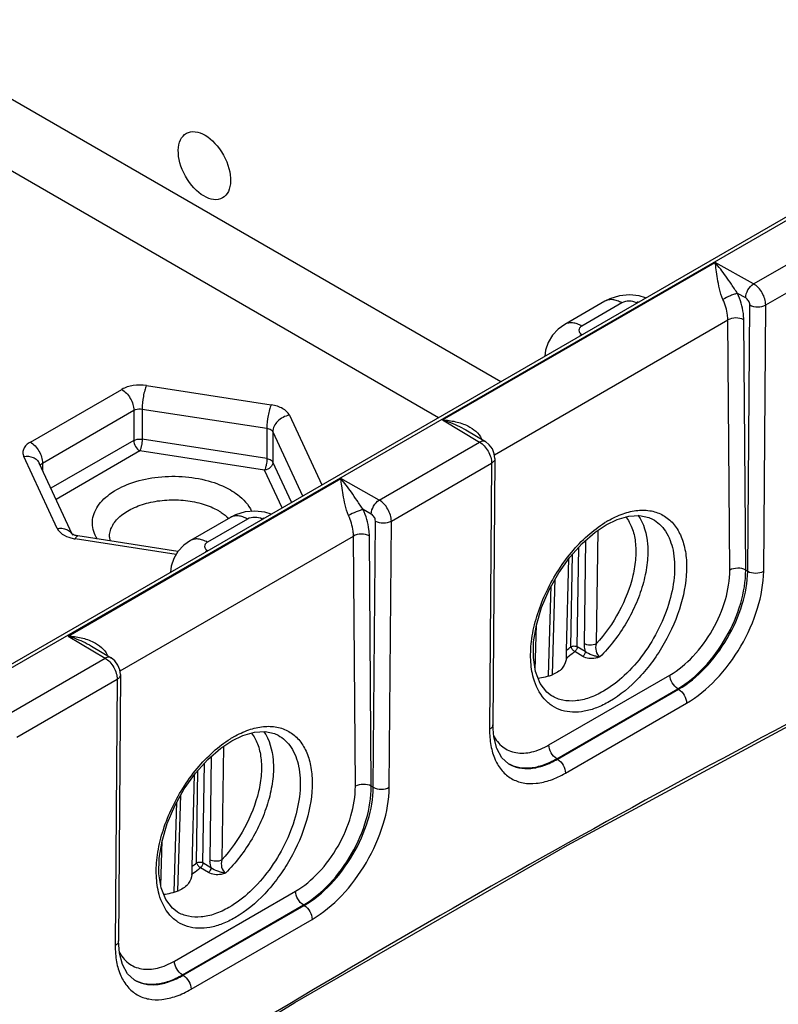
# Model space of a CAD drawing. Header units: inches. Extents: x 0 to 34, y 0 to 22.
# Tile 24 of 68: x 8.6 to 9.9, y 15.1 to 16.8. Entities that reach past the tile are written whole.
import ezdxf

# ---------------------------------------------------------------- set-up
doc = ezdxf.new("R2010")
doc.units = ezdxf.units.IN
doc.header["$LTSCALE"] = 1.87
doc.header["$MEASUREMENT"] = 0
doc.layers.get('0').update_dxf_attribs({"linetype": 'CONTINUOUS'})

msp = doc.modelspace()

# ---------------------------------------------------------------- linework, layer by layer
at = {"color": 7, "linetype": 'CONTINUOUS'}
for p, q in [((7.9219, 15.3471), (10.5172, 16.8455)), ((7.9315, 15.3461), (10.5267, 16.8446)), ((8.3761, 16.8108), (9.4166, 16.21)), ((8.321, 16.7164), (9.3072, 16.1469)), ((9.8604, 16.3814), (10.0367, 16.4832)), ((9.8817, 16.3445), (10.0578, 16.4462)), ((9.3139, 16.1425), (9.7928, 16.4191)), ((9.8604, 16.3814), (9.7928, 16.4191)), ((9.8465, 16.3568), (9.8323, 16.3647)), ((9.5991, 16.3509), (9.5287, 16.3102)), ((9.6291, 16.3479), (9.5587, 16.3073)), ((9.655, 16.3477), (9.6546, 16.3479)), ((9.8501, 15.8768), (9.8537, 16.3445)), ((9.8781, 15.8768), (9.8817, 16.3445)), ((9.4051, 16.0814), (9.8151, 16.3181)), ((9.8185, 15.8785), (9.8151, 16.3181)), ((9.8465, 15.8788), (9.8432, 16.3184)), ((8.59, 16.1035), (8.7505, 16.1961)), ((8.7939, 16.2028), (9.0131, 16.1689)), ((8.6113, 16.0667), (8.7717, 16.1594)), ((8.7717, 16.1594), (8.7717, 16.1063)), ((8.7862, 16.1616), (8.7862, 16.1085)), ((8.7862, 16.1616), (9.0054, 16.1277)), ((9.0449, 16.1506), (9.1017, 16.0282)), ((9.3139, 16.1425), (9.3791, 16.1035)), ((9.0054, 16.1277), (9.0054, 16.0746)), ((9.016, 16.1216), (9.016, 16.0685)), ((9.016, 16.1216), (9.0682, 16.0089)), ((9.3549, 16.125), (9.3894, 16.1044)), ((8.7717, 16.1063), (8.6261, 16.0223)), ((9.0054, 16.0746), (8.7862, 16.1085)), ((9.2028, 16.0017), (9.3791, 16.1035)), ((8.7823, 16.0879), (8.6351, 16.0029)), ((9.0015, 16.054), (8.7823, 16.0879)), ((8.6371, 15.9518), (8.5784, 16.0784)), ((9.0488, 15.9977), (9.016, 16.0685)), ((9.406, 16.0747), (9.4025, 15.607)), ((8.6635, 15.9419), (8.6056, 16.0665)), ((8.6113, 16.0667), (8.6113, 16.0543)), ((9.0321, 15.988), (9.0015, 16.054)), ((9.2241, 15.9648), (9.4002, 16.0665)), ((9.4002, 16.0665), (9.3967, 15.5988)), ((8.6562, 15.7628), (9.1352, 16.0394)), ((9.2028, 16.0017), (9.1352, 16.0394)), ((9.1889, 15.9771), (9.1746, 15.985)), ((8.9415, 15.9712), (8.8711, 15.9306)), ((8.9715, 15.9682), (8.9011, 15.9276)), ((8.9974, 15.968), (8.9969, 15.9682)), ((9.1924, 15.4971), (9.1961, 15.9648)), ((9.2205, 15.4971), (9.2241, 15.9648)), ((9.6826, 15.9683), (9.6828, 15.9682)), ((9.5868, 15.9485), (9.5838, 15.7492)), ((8.6634, 15.9419), (8.663, 15.9421)), ((8.8461, 15.9061), (8.6689, 15.9335)), ((8.8493, 15.9114), (8.6735, 15.9386)), ((8.7475, 15.7017), (9.1575, 15.9385)), ((9.1609, 15.4988), (9.1575, 15.9385)), ((9.1889, 15.4991), (9.1856, 15.9387)), ((9.5653, 15.9308), (9.5626, 15.7494)), ((9.5507, 15.7439), (9.5533, 15.919)), ((9.5317, 15.7376), (9.5361, 15.8993)), ((9.5396, 15.7441), (9.542, 15.9064)), ((9.8501, 15.8768), (9.8465, 15.8788)), ((9.5069, 15.6951), (9.512, 15.8632)), ((9.5004, 15.6933), (9.5051, 15.8509)), ((9.4768, 15.7031), (9.4793, 15.7832)), ((8.6562, 15.7628), (8.7215, 15.7238)), ((8.6973, 15.7453), (8.7317, 15.7247)), ((9.5648, 15.7355), (9.5507, 15.7439)), ((8.5451, 15.622), (8.7215, 15.7238)), ((9.5315, 15.7236), (9.5317, 15.7269)), ((9.5317, 15.7269), (9.5317, 15.7376)), ((9.5605, 15.727), (9.5464, 15.7354)), ((8.7484, 15.695), (8.7449, 15.2273)), ((9.5007, 15.5715), (9.7134, 15.6943)), ((8.5665, 15.5851), (8.7426, 15.6868)), ((8.7426, 15.6868), (8.7391, 15.2191)), ((9.5058, 15.6577), (9.5056, 15.6578)), ((9.5146, 15.5473), (9.7273, 15.6701)), ((9.516, 15.5465), (9.7287, 15.6693)), ((9.7287, 15.6693), (9.7273, 15.6701)), ((9.5299, 15.522), (9.7426, 15.6448)), ((9.025, 15.5886), (9.0251, 15.5885)), ((8.9292, 15.5688), (8.9262, 15.3695)), ((8.9077, 15.5511), (8.905, 15.3697)), ((8.8931, 15.3643), (8.8957, 15.5393)), ((9.43, 15.5387), (9.43, 15.5386)), ((9.516, 15.5465), (9.5146, 15.5473)), ((8.8741, 15.3579), (8.8784, 15.5196)), ((8.882, 15.3644), (8.8844, 15.5267)), ((9.1924, 15.4971), (9.1889, 15.4991)), ((8.8493, 15.3154), (8.8544, 15.4835)), ((8.8427, 15.3137), (8.8475, 15.4712)), ((8.8192, 15.3234), (8.8216, 15.4035)), ((8.9072, 15.3558), (8.8931, 15.3643)), ((8.8739, 15.3439), (8.8741, 15.3472)), ((8.8741, 15.3472), (8.8741, 15.3579)), ((8.9029, 15.3473), (8.8888, 15.3557)), ((8.8431, 15.1918), (9.0558, 15.3146)), ((8.857, 15.1676), (9.0697, 15.2904)), ((9.0711, 15.2896), (9.0697, 15.2904)), ((8.8482, 15.278), (8.848, 15.2781)), ((8.8584, 15.1668), (9.0711, 15.2896)), ((8.8723, 15.1423), (9.085, 15.2651)), ((8.7723, 15.159), (8.7724, 15.159)), ((8.8584, 15.1668), (8.857, 15.1676))]:
    msp.add_line(p, q, dxfattribs=at)
for points in [[(9.6707, 16.3568), (9.6596, 16.3602), (9.6422, 16.362), (9.6247, 16.3604), (9.6081, 16.3554), (9.5991, 16.3509)], [(9.5287, 16.3102), (9.5171, 16.302), (9.5069, 16.2911), (9.4995, 16.2786), (9.495, 16.2651), (9.4937, 16.2545)], [(9.406, 16.0747), (9.4049, 16.0831), (9.4015, 16.0915), (9.3962, 16.0988), (9.3893, 16.1044)], [(9.0131, 15.9771), (9.002, 15.9805), (8.9845, 15.9823), (8.9671, 15.9807), (8.9505, 15.9757), (8.9415, 15.9712)], [(9.6015, 15.9583), (9.6206, 15.9677), (9.6412, 15.9736), (9.66, 15.9747), (9.6764, 15.9712), (9.6827, 15.9682)], [(9.4853, 15.6797), (9.4773, 15.7003), (9.4735, 15.725), (9.474, 15.7524), (9.4789, 15.7821), (9.4881, 15.813), (9.5013, 15.8441), (9.518, 15.8739), (9.5376, 15.9015), (9.5593, 15.9256), (9.5823, 15.9455), (9.6015, 15.9583)], [(8.8711, 15.9306), (8.8594, 15.9223), (8.8493, 15.9114), (8.8419, 15.8989), (8.8374, 15.8854), (8.836, 15.8748)], [(8.7484, 15.695), (8.7473, 15.7034), (8.7439, 15.7118), (8.7386, 15.7192), (8.7317, 15.7247)], [(9.5056, 15.6578), (9.4971, 15.6643), (9.4853, 15.6797)], [(8.576, 14.824), (9.0546, 15.1188), (9.5333, 15.3952), (10.0115, 15.6528)], [(9.43, 15.5386), (9.4183, 15.5491), (9.4093, 15.5653), (9.404, 15.5855), (9.4025, 15.607)], [(8.9438, 15.5786), (8.963, 15.588), (8.9836, 15.5939), (9.0024, 15.5951), (9.0188, 15.5915), (9.0251, 15.5885)], [(8.8277, 15.3), (8.8197, 15.3206), (8.8159, 15.3453), (8.8164, 15.3727), (8.8213, 15.4024), (8.8305, 15.4334), (8.8437, 15.4644), (8.8604, 15.4942), (8.88, 15.5218), (8.9017, 15.5459), (8.9247, 15.5658), (8.9438, 15.5786)], [(8.848, 15.2781), (8.8395, 15.2846), (8.8277, 15.3)], [(8.7724, 15.159), (8.7607, 15.1694), (8.7517, 15.1856), (8.7464, 15.2058), (8.7449, 15.2273)]]:
    msp.add_lwpolyline(points, dxfattribs=at)
for centre, radius, start, end in [((9.6811, 16.302), 0.0531, 115.9921, 120.0373), ((9.5886, 16.2409), 0.0597, 120.0413, 123.7821), ((9.415, 16.0511), 0.0666, 119.3292, 119.9128), ((9.0235, 15.9223), 0.0531, 115.9921, 120.0373), ((9.6978, 15.804), 0.1863, 120.0108, 121.9389), ((8.6794, 16.0014), 0.0688, 254.7117, 261.2647), ((8.931, 15.8612), 0.0597, 120.0413, 123.7821), ((9.402, 15.9031), 0.2103, 308.0875, 310.8743), ((8.7574, 15.6714), 0.0666, 119.3292, 119.9128), ((9.0401, 15.4243), 0.1863, 120.0108, 121.9389), ((8.7443, 15.5234), 0.2103, 308.0875, 310.8743)]:
    msp.add_arc(centre, radius, start, end, dxfattribs=at)
msp.add_ellipse((8.8958, 16.5891), major_axis=(-0.0316, 0.0568), ratio=0.587321, dxfattribs=at)
for centre in [(9.5319, 15.8491), (8.8743, 15.4694)]:
    msp.add_ellipse(centre, major_axis=(0.0909, 0.1521), ratio=0.567171, start_param=-2.745157, end_param=-2.515219, dxfattribs=at)
for points, knots in [([(9.8323, 16.3647), (9.8285, 16.3699), (9.8218, 16.3802), (9.8093, 16.3987), (9.7996, 16.4115), (9.7928, 16.4191)], [0, 0, 0, 0, 0.286761, 0.546846, 1, 1, 1, 1]), ([(9.8066, 16.3541), (9.8039, 16.3601), (9.8003, 16.3724), (9.797, 16.3899), (9.7948, 16.4053), (9.7935, 16.4148), (9.7928, 16.4191)], [0, 0, 0, 0, 0.297936, 0.569872, 0.804346, 1, 1, 1, 1]), ([(9.8465, 16.3568), (9.8465, 16.3616), (9.8497, 16.3712), (9.8562, 16.3789), (9.8604, 16.3814)], [0, 0, 0, 0, 0.501136, 1, 1, 1, 1]), ([(9.8817, 16.3445), (9.8817, 16.348), (9.8804, 16.3554), (9.8759, 16.3657), (9.8692, 16.3749), (9.8634, 16.3797), (9.8604, 16.3814)], [0, 0, 0, 0, 0.236511, 0.499076, 0.762144, 1, 1, 1, 1]), ([(9.8323, 16.3647), (9.8304, 16.3643), (9.8262, 16.3631), (9.8175, 16.3598), (9.8108, 16.3566), (9.8066, 16.3541)], [0, 0, 0, 0, 0.207797, 0.469301, 1, 1, 1, 1]), ([(9.8432, 16.3184), (9.8431, 16.3221), (9.842, 16.338), (9.8372, 16.3535), (9.8323, 16.3647)], [0, 0, 0, 0, 0.231869, 1, 1, 1, 1]), ([(9.6291, 16.3479), (9.6265, 16.3495), (9.6212, 16.3519), (9.6132, 16.3539), (9.6056, 16.3537), (9.6011, 16.3521), (9.5991, 16.3509)], [0, 0, 0, 0, 0.289692, 0.549075, 0.78222, 1, 1, 1, 1]), ([(9.6546, 16.3479), (9.6508, 16.3501), (9.6418, 16.3518), (9.6329, 16.3501), (9.6291, 16.3479)], [0, 0, 0, 0, 0.5, 1, 1, 1, 1]), ([(9.8151, 16.3181), (9.8151, 16.321), (9.8142, 16.3334), (9.8105, 16.3454), (9.8066, 16.3541)], [0, 0, 0, 0, 0.231908, 1, 1, 1, 1]), ([(9.8537, 16.3445), (9.8537, 16.347), (9.852, 16.3518), (9.8486, 16.3556), (9.8465, 16.3568)], [0, 0, 0, 0, 0.498296, 1, 1, 1, 1]), ([(9.8537, 16.3445), (9.8579, 16.3421), (9.8677, 16.3402), (9.8776, 16.3421), (9.8817, 16.3445)], [0, 0, 0, 0, 0.501689, 1, 1, 1, 1]), ([(9.5587, 16.3073), (9.5561, 16.3088), (9.5508, 16.3113), (9.5428, 16.3132), (9.5352, 16.313), (9.5307, 16.3114), (9.5287, 16.3103)], [0, 0, 0, 0, 0.289713, 0.54909, 0.782219, 1, 1, 1, 1]), ([(9.8432, 16.3184), (9.8389, 16.3207), (9.8291, 16.3225), (9.8193, 16.3205), (9.8151, 16.3181)], [0, 0, 0, 0, 0.500564, 1, 1, 1, 1]), ([(9.5587, 16.3073), (9.5572, 16.3064), (9.5546, 16.3045), (9.5529, 16.2999), (9.5546, 16.2954), (9.5572, 16.2934), (9.5587, 16.2926)], [0, 0, 0, 0, 0.275372, 0.500001, 0.72463, 1, 1, 1, 1]), ([(8.7939, 16.2028), (8.7863, 16.204), (8.7712, 16.204), (8.7566, 16.1997), (8.7505, 16.1961)], [0, 0, 0, 0, 0.522774, 1, 1, 1, 1]), ([(8.7505, 16.1961), (8.7535, 16.1944), (8.7592, 16.1896), (8.7658, 16.1805), (8.7704, 16.1702), (8.7717, 16.1629), (8.7717, 16.1594)], [0, 0, 0, 0, 0.237241, 0.500005, 0.762767, 1, 1, 1, 1]), ([(8.7939, 16.2028), (8.7927, 16.2002), (8.7906, 16.1939), (8.7875, 16.1802), (8.7862, 16.1691), (8.7862, 16.1616)], [0, 0, 0, 0, 0.208438, 0.47008, 1, 1, 1, 1]), ([(8.7717, 16.1594), (8.7727, 16.1599), (8.7772, 16.1619), (8.7824, 16.1622), (8.7862, 16.1616)], [0, 0, 0, 0, 0.22929, 1, 1, 1, 1]), ([(9.0131, 16.1689), (9.0119, 16.1663), (9.0098, 16.16), (9.0067, 16.1463), (9.0054, 16.1352), (9.0054, 16.1277)], [0, 0, 0, 0, 0.208438, 0.47008, 1, 1, 1, 1]), ([(9.0449, 16.1506), (9.0426, 16.1555), (9.0353, 16.1618), (9.0238, 16.1667), (9.0168, 16.1684), (9.0131, 16.1689)], [0, 0, 0, 0, 0.435478, 0.70497, 1, 1, 1, 1]), ([(9.0449, 16.1506), (9.0411, 16.15), (9.0336, 16.1475), (9.0242, 16.1408), (9.0177, 16.1319), (9.016, 16.1249), (9.016, 16.1216)], [0, 0, 0, 0, 0.264228, 0.526799, 0.774111, 1, 1, 1, 1]), ([(9.3139, 16.1425), (9.3216, 16.1421), (9.3369, 16.1401), (9.3517, 16.1352), (9.3585, 16.1318)], [0, 0, 0, 0, 0.500923, 1, 1, 1, 1]), ([(9.3139, 16.1425), (9.3174, 16.1415), (9.3315, 16.1368), (9.3453, 16.1307), (9.3549, 16.1249)], [0, 0, 0, 0, 0.245803, 1, 1, 1, 1]), ([(9.0054, 16.1277), (9.0066, 16.1275), (9.0106, 16.1266), (9.0147, 16.1242), (9.016, 16.1216)], [0, 0, 0, 0, 0.298226, 1, 1, 1, 1]), ([(9.3585, 16.1318), (9.3635, 16.1293), (9.3731, 16.1234), (9.3802, 16.1143), (9.3824, 16.1092)], [0, 0, 0, 0, 0.502058, 1, 1, 1, 1]), ([(8.59, 16.1035), (8.5875, 16.102), (8.5829, 16.0987), (8.5781, 16.0923), (8.5763, 16.0851), (8.5774, 16.0805), (8.5784, 16.0784)], [0, 0, 0, 0, 0.293858, 0.547074, 0.773534, 1, 1, 1, 1]), ([(8.59, 16.1035), (8.5931, 16.1017), (8.5988, 16.0969), (8.6054, 16.0879), (8.6099, 16.0775), (8.6113, 16.0702), (8.6113, 16.0667)], [0, 0, 0, 0, 0.237241, 0.500005, 0.762767, 1, 1, 1, 1]), ([(8.7717, 16.1063), (8.7727, 16.1069), (8.7772, 16.1088), (8.7824, 16.1091), (8.7862, 16.1085)], [0, 0, 0, 0, 0.229267, 1, 1, 1, 1]), ([(8.7717, 16.1063), (8.7717, 16.1027), (8.7742, 16.0955), (8.7792, 16.0897), (8.7823, 16.0879)], [0, 0, 0, 0, 0.499994, 1, 1, 1, 1]), ([(8.7862, 16.1085), (8.7862, 16.1048), (8.7855, 16.0993), (8.784, 16.0924), (8.7829, 16.0893), (8.7823, 16.0879)], [0, 0, 0, 0, 0.529919, 0.791561, 1, 1, 1, 1]), ([(9.3893, 16.1044), (9.388, 16.1052), (9.3842, 16.1058), (9.3808, 16.1045), (9.3791, 16.1035)], [0, 0, 0, 0, 0.450421, 1, 1, 1, 1]), ([(9.3791, 16.1035), (9.3821, 16.1018), (9.3878, 16.0969), (9.3944, 16.0877), (9.3989, 16.0774), (9.4002, 16.07), (9.4002, 16.0665)], [0, 0, 0, 0, 0.237152, 0.500193, 0.763129, 1, 1, 1, 1]), ([(8.5784, 16.0784), (8.5839, 16.0792), (8.5926, 16.0786), (8.6016, 16.0728), (8.6046, 16.0687), (8.6056, 16.0665)], [0, 0, 0, 0, 0.529523, 0.77055, 1, 1, 1, 1]), ([(9.0054, 16.0746), (9.0054, 16.0709), (9.0047, 16.0653), (9.0031, 16.0585), (9.0021, 16.0554), (9.0015, 16.054)], [0, 0, 0, 0, 0.529915, 0.791555, 1, 1, 1, 1]), ([(9.016, 16.0685), (9.016, 16.0651), (9.0122, 16.0579), (9.0052, 16.0546), (9.0015, 16.054)], [0, 0, 0, 0, 0.471474, 1, 1, 1, 1]), ([(9.0054, 16.0746), (9.0066, 16.0744), (9.0106, 16.0735), (9.0147, 16.0712), (9.016, 16.0685)], [0, 0, 0, 0, 0.298203, 1, 1, 1, 1]), ([(9.406, 16.0747), (9.406, 16.0731), (9.4047, 16.0696), (9.4018, 16.0675), (9.4002, 16.0665)], [0, 0, 0, 0, 0.450568, 1, 1, 1, 1]), ([(8.6072, 16.0626), (8.6074, 16.063), (8.6083, 16.0647), (8.6099, 16.066), (8.6113, 16.0667)], [0, 0, 0, 0, 0.223304, 1, 1, 1, 1]), ([(8.7075, 15.9333), (8.7049, 15.9375), (8.7007, 15.9462), (8.6983, 15.9605), (8.7001, 15.9747), (8.7062, 15.9885), (8.7161, 16.0012), (8.7347, 16.0173), (8.7659, 16.0328), (8.8094, 16.0429), (8.8562, 16.0445), (8.9014, 16.0373), (8.9293, 16.0264), (8.9415, 16.0194)], [0, 0, 0, 0, 0.047242, 0.091958, 0.136518, 0.18333, 0.234259, 0.290361, 0.418297, 0.563414, 0.716201, 0.865233, 1, 1, 1, 1]), ([(9.1746, 15.985), (9.1709, 15.9902), (9.1642, 16.0005), (9.1516, 16.019), (9.142, 16.0318), (9.1352, 16.0394)], [0, 0, 0, 0, 0.286761, 0.546846, 1, 1, 1, 1]), ([(9.149, 15.9744), (9.1463, 15.9805), (9.1427, 15.9927), (9.1394, 16.0102), (9.1372, 16.0256), (9.1359, 16.0351), (9.1352, 16.0394)], [0, 0, 0, 0, 0.297936, 0.569872, 0.804346, 1, 1, 1, 1]), ([(8.9415, 16.0194), (8.9458, 16.0169), (8.9606, 16.0072), (8.9734, 15.9935), (8.9786, 15.9818)], [0, 0, 0, 0, 0.280453, 1, 1, 1, 1]), ([(8.729, 15.9365), (8.7289, 15.9397), (8.7296, 15.9463), (8.7346, 15.9594), (8.7475, 15.9747), (8.77, 15.9885), (8.7981, 15.9981), (8.8297, 16.0026), (8.8623, 16.0018), (8.8931, 15.9957), (8.9119, 15.9879), (8.9203, 15.9831)], [0, 0, 0, 0, 0.04289, 0.087433, 0.186465, 0.303479, 0.437125, 0.581673, 0.72916, 0.871089, 1, 1, 1, 1]), ([(9.1889, 15.9771), (9.1889, 15.9819), (9.1921, 15.9915), (9.1986, 15.9992), (9.2028, 16.0017)], [0, 0, 0, 0, 0.501136, 1, 1, 1, 1]), ([(9.2241, 15.9648), (9.2241, 15.9683), (9.2228, 15.9757), (9.2183, 15.986), (9.2116, 15.9952), (9.2058, 16), (9.2028, 16.0017)], [0, 0, 0, 0, 0.236511, 0.499076, 0.762144, 1, 1, 1, 1]), ([(8.9203, 15.9831), (8.922, 15.9821), (8.9285, 15.9781), (8.9345, 15.9734), (8.9384, 15.9694)], [0, 0, 0, 0, 0.264023, 1, 1, 1, 1]), ([(9.1746, 15.985), (9.1728, 15.9846), (9.1686, 15.9834), (9.1599, 15.9801), (9.1532, 15.9769), (9.149, 15.9744)], [0, 0, 0, 0, 0.207797, 0.469301, 1, 1, 1, 1]), ([(9.1856, 15.9387), (9.1855, 15.9424), (9.1844, 15.9583), (9.1796, 15.9738), (9.1746, 15.985)], [0, 0, 0, 0, 0.231869, 1, 1, 1, 1]), ([(9.6046, 15.9653), (9.6131, 15.9702), (9.63, 15.9783), (9.656, 15.9845), (9.6805, 15.9838), (9.7024, 15.9758), (9.7203, 15.9609), (9.7332, 15.94), (9.741, 15.9142), (9.7446, 15.8729), (9.7348, 15.8155), (9.7058, 15.7487), (9.6631, 15.6898), (9.6264, 15.6588), (9.607, 15.6476)], [0, 0, 0, 0, 0.060286, 0.11432, 0.163056, 0.208712, 0.254449, 0.303408, 0.357754, 0.41839, 0.55673, 0.709632, 0.86228, 1, 1, 1, 1]), ([(8.9715, 15.9682), (8.9689, 15.9698), (8.9636, 15.9723), (8.9556, 15.9742), (8.948, 15.974), (8.9435, 15.9724), (8.9415, 15.9712)], [0, 0, 0, 0, 0.289692, 0.549075, 0.78222, 1, 1, 1, 1]), ([(8.9969, 15.9682), (8.9932, 15.9704), (8.9842, 15.9721), (8.9753, 15.9704), (8.9715, 15.9682)], [0, 0, 0, 0, 0.5, 1, 1, 1, 1]), ([(9.1575, 15.9385), (9.1575, 15.9413), (9.1566, 15.9537), (9.1529, 15.9657), (9.149, 15.9744)], [0, 0, 0, 0, 0.231908, 1, 1, 1, 1]), ([(9.1961, 15.9648), (9.1961, 15.9673), (9.1944, 15.9721), (9.191, 15.9759), (9.1889, 15.9771)], [0, 0, 0, 0, 0.498296, 1, 1, 1, 1]), ([(9.1961, 15.9648), (9.2002, 15.9625), (9.2101, 15.9605), (9.2199, 15.9624), (9.2241, 15.9648)], [0, 0, 0, 0, 0.501689, 1, 1, 1, 1]), ([(9.6356, 15.9724), (9.6403, 15.9666), (9.648, 15.9524), (9.6536, 15.9276), (9.6539, 15.8991), (9.6471, 15.8569), (9.6262, 15.804), (9.5995, 15.7661), (9.5838, 15.7492)], [0, 0, 0, 0, 0.091176, 0.194034, 0.309952, 0.437844, 0.716864, 1, 1, 1, 1]), ([(9.6573, 15.975), (9.6677, 15.9605), (9.6755, 15.9311), (9.6743, 15.8908), (9.6675, 15.8561), (9.6551, 15.8207), (9.6321, 15.775), (9.6085, 15.7439), (9.5903, 15.7261)], [0, 0, 0, 0, 0.194961, 0.312617, 0.441871, 0.579584, 0.721646, 1, 1, 1, 1]), ([(9.6828, 15.9682), (9.6873, 15.9657), (9.6959, 15.9595), (9.7103, 15.942), (9.7213, 15.9119), (9.7228, 15.8696), (9.7139, 15.8229), (9.6953, 15.7755), (9.6684, 15.731), (9.6356, 15.6933), (9.6098, 15.6734), (9.5965, 15.6658)], [0, 0, 0, 0, 0.043195, 0.08807, 0.187694, 0.305046, 0.438735, 0.583059, 0.730115, 0.871525, 1, 1, 1, 1]), ([(8.6371, 15.9518), (8.6426, 15.9527), (8.6513, 15.952), (8.6603, 15.9463), (8.6633, 15.9422), (8.6643, 15.94)], [0, 0, 0, 0, 0.529523, 0.77055, 1, 1, 1, 1]), ([(8.6371, 15.9518), (8.639, 15.9478), (8.6465, 15.9404), (8.6559, 15.9366), (8.6613, 15.9351)], [0, 0, 0, 0, 0.443136, 1, 1, 1, 1]), ([(9.4738, 15.6887), (9.4709, 15.6993), (9.4677, 15.7226), (9.47, 15.7593), (9.4789, 15.7982), (9.4991, 15.8508), (9.5294, 15.8994), (9.5675, 15.9393), (9.5885, 15.9554), (9.5992, 15.9621)], [0, 0, 0, 0, 0.103619, 0.219732, 0.346375, 0.480151, 0.751333, 0.880472, 1, 1, 1, 1]), ([(8.6735, 15.9386), (8.6714, 15.939), (8.6679, 15.9398), (8.6646, 15.9411), (8.6634, 15.9419)], [0, 0, 0, 0, 0.613137, 1, 1, 1, 1]), ([(8.6689, 15.9335), (8.6693, 15.9343), (8.67, 15.9357), (8.6713, 15.9376), (8.6727, 15.9387), (8.6735, 15.9386)], [0, 0, 0, 0, 0.367954, 0.654448, 1, 1, 1, 1]), ([(8.729, 15.9365), (8.729, 15.936), (8.7291, 15.9337), (8.7297, 15.9315), (8.7303, 15.9299)], [0, 0, 0, 0, 0.225078, 1, 1, 1, 1]), ([(8.9011, 15.9276), (8.8985, 15.9291), (8.8932, 15.9316), (8.8852, 15.9335), (8.8776, 15.9334), (8.8731, 15.9317), (8.8711, 15.9306)], [0, 0, 0, 0, 0.289713, 0.54909, 0.782219, 1, 1, 1, 1]), ([(9.1856, 15.9387), (9.1813, 15.941), (9.1715, 15.9428), (9.1617, 15.9409), (9.1575, 15.9385)], [0, 0, 0, 0, 0.500564, 1, 1, 1, 1]), ([(8.9011, 15.9276), (8.8996, 15.9267), (8.897, 15.9248), (8.8953, 15.9202), (8.897, 15.9157), (8.8996, 15.9138), (8.9011, 15.9129)], [0, 0, 0, 0, 0.275372, 0.500001, 0.72463, 1, 1, 1, 1]), ([(10.4871, 15.8942), (10.3274, 15.8174), (9.6767, 15.4917), (9.0463, 15.1259), (8.5817, 14.8309)], [0, 0, 0, 0, 0.243562, 1, 1, 1, 1]), ([(9.7134, 15.6943), (9.7284, 15.703), (9.7569, 15.727), (9.79, 15.7726), (9.8124, 15.8243), (9.8186, 15.8611), (9.8185, 15.8785)], [0, 0, 0, 0, 0.23694, 0.499472, 0.762287, 1, 1, 1, 1]), ([(9.7273, 15.6701), (9.7443, 15.68), (9.7765, 15.7072), (9.814, 15.7589), (9.8395, 15.8174), (9.8466, 15.8591), (9.8465, 15.8788)], [0, 0, 0, 0, 0.236913, 0.499533, 0.762405, 1, 1, 1, 1]), ([(9.8465, 15.8788), (9.8423, 15.8811), (9.8325, 15.8829), (9.8226, 15.8809), (9.8185, 15.8785)], [0, 0, 0, 0, 0.500564, 1, 1, 1, 1]), ([(9.7287, 15.6693), (9.7458, 15.6791), (9.7782, 15.7062), (9.8161, 15.7575), (9.8422, 15.8157), (9.8499, 15.8571), (9.8501, 15.8768)], [0, 0, 0, 0, 0.237545, 0.500606, 0.763339, 1, 1, 1, 1]), ([(9.7426, 15.6448), (9.7616, 15.6558), (9.7978, 15.6861), (9.8402, 15.7435), (9.8693, 15.8085), (9.8779, 15.8548), (9.8781, 15.8768)], [0, 0, 0, 0, 0.237456, 0.500543, 0.763337, 1, 1, 1, 1]), ([(9.8501, 15.8768), (9.8542, 15.8744), (9.8641, 15.8725), (9.8739, 15.8744), (9.8781, 15.8768)], [0, 0, 0, 0, 0.501689, 1, 1, 1, 1]), ([(8.6562, 15.7628), (8.6639, 15.7624), (8.6793, 15.7604), (8.6941, 15.7556), (8.7009, 15.7521)], [0, 0, 0, 0, 0.500923, 1, 1, 1, 1]), ([(8.6562, 15.7628), (8.6598, 15.7618), (8.6739, 15.7571), (8.6877, 15.751), (8.6973, 15.7452)], [0, 0, 0, 0, 0.245803, 1, 1, 1, 1]), ([(8.7009, 15.7521), (8.7059, 15.7496), (8.7155, 15.7437), (8.7226, 15.7346), (8.7248, 15.7295)], [0, 0, 0, 0, 0.502058, 1, 1, 1, 1]), ([(9.5396, 15.7441), (9.5412, 15.745), (9.5452, 15.7457), (9.5491, 15.7449), (9.5507, 15.7439)], [0, 0, 0, 0, 0.498858, 1, 1, 1, 1]), ([(9.5396, 15.7441), (9.54, 15.7423), (9.542, 15.739), (9.5447, 15.7364), (9.5464, 15.7354)], [0, 0, 0, 0, 0.48294, 1, 1, 1, 1]), ([(9.5507, 15.7439), (9.5507, 15.7424), (9.5496, 15.7392), (9.5476, 15.7365), (9.5464, 15.7354)], [0, 0, 0, 0, 0.486465, 1, 1, 1, 1]), ([(9.5626, 15.7494), (9.5625, 15.7483), (9.5627, 15.7436), (9.5637, 15.7389), (9.5648, 15.7355)], [0, 0, 0, 0, 0.234705, 1, 1, 1, 1]), ([(9.5838, 15.7492), (9.5806, 15.7474), (9.5731, 15.7461), (9.5657, 15.7476), (9.5626, 15.7494)], [0, 0, 0, 0, 0.498858, 1, 1, 1, 1]), ([(9.5838, 15.7492), (9.5827, 15.745), (9.5824, 15.7365), (9.5868, 15.7282), (9.5903, 15.7261)], [0, 0, 0, 0, 0.512271, 1, 1, 1, 1]), ([(8.7317, 15.7247), (8.7304, 15.7255), (8.7266, 15.7261), (8.7232, 15.7248), (8.7215, 15.7238)], [0, 0, 0, 0, 0.450421, 1, 1, 1, 1]), ([(8.7215, 15.7238), (8.7245, 15.7221), (8.7302, 15.7172), (8.7368, 15.708), (8.7413, 15.6977), (8.7426, 15.6903), (8.7426, 15.6868)], [0, 0, 0, 0, 0.237152, 0.500193, 0.763129, 1, 1, 1, 1]), ([(9.5464, 15.7354), (9.5452, 15.7344), (9.5403, 15.7303), (9.5353, 15.7264), (9.5315, 15.7236)], [0, 0, 0, 0, 0.254473, 1, 1, 1, 1]), ([(9.5648, 15.7355), (9.5648, 15.7339), (9.5637, 15.7307), (9.5617, 15.7281), (9.5605, 15.727)], [0, 0, 0, 0, 0.48645, 1, 1, 1, 1]), ([(9.5903, 15.7261), (9.5878, 15.7251), (9.5781, 15.7223), (9.5668, 15.7232), (9.5605, 15.727)], [0, 0, 0, 0, 0.267279, 1, 1, 1, 1]), ([(9.5903, 15.7261), (9.588, 15.7263), (9.5834, 15.7271), (9.5747, 15.7298), (9.5683, 15.7326), (9.5648, 15.7355)], [0, 0, 0, 0, 0.251193, 0.507202, 1, 1, 1, 1]), ([(9.5256, 15.7082), (9.5236, 15.7054), (9.5185, 15.7003), (9.5122, 15.697), (9.5088, 15.6957)], [0, 0, 0, 0, 0.484789, 1, 1, 1, 1]), ([(8.7484, 15.695), (8.7484, 15.6934), (8.747, 15.6899), (8.7442, 15.6878), (8.7426, 15.6868)], [0, 0, 0, 0, 0.450568, 1, 1, 1, 1]), ([(9.607, 15.6476), (9.5998, 15.6435), (9.5856, 15.6365), (9.5637, 15.63), (9.5428, 15.6282), (9.5234, 15.6313), (9.5062, 15.6394), (9.4864, 15.6567), (9.4775, 15.6756), (9.4738, 15.6887)], [0, 0, 0, 0, 0.149702, 0.28647, 0.411414, 0.527412, 0.639073, 0.752015, 1, 1, 1, 1]), ([(9.7273, 15.6701), (9.7232, 15.6726), (9.7167, 15.6801), (9.7134, 15.6895), (9.7134, 15.6943)], [0, 0, 0, 0, 0.500566, 1, 1, 1, 1]), ([(9.5965, 15.6658), (9.5886, 15.6612), (9.5727, 15.6537), (9.5483, 15.648), (9.5254, 15.6488), (9.5117, 15.6541), (9.5058, 15.6577)], [0, 0, 0, 0, 0.289143, 0.547887, 0.781109, 1, 1, 1, 1]), ([(9.7287, 15.6693), (9.7328, 15.6668), (9.7394, 15.6592), (9.7426, 15.6496), (9.7426, 15.6448)], [0, 0, 0, 0, 0.501706, 1, 1, 1, 1]), ([(8.947, 15.5856), (8.9555, 15.5905), (8.9724, 15.5986), (8.9984, 15.6048), (9.0229, 15.6041), (9.0448, 15.5962), (9.0626, 15.5812), (9.0756, 15.5603), (9.0834, 15.5345), (9.087, 15.4932), (9.0772, 15.4358), (9.0482, 15.369), (9.0055, 15.3101), (8.9688, 15.2791), (8.9493, 15.2679)], [0, 0, 0, 0, 0.060286, 0.11432, 0.163056, 0.208712, 0.254449, 0.303408, 0.357754, 0.41839, 0.55673, 0.709632, 0.86228, 1, 1, 1, 1]), ([(9.4025, 15.607), (9.4025, 15.6054), (9.4012, 15.602), (9.3983, 15.5998), (9.3967, 15.5988)], [0, 0, 0, 0, 0.450564, 1, 1, 1, 1]), ([(8.978, 15.5927), (8.9827, 15.5869), (8.9904, 15.5727), (8.996, 15.5479), (8.9963, 15.5194), (8.9895, 15.4772), (8.9686, 15.4243), (8.9419, 15.3864), (8.9262, 15.3695)], [0, 0, 0, 0, 0.091176, 0.194034, 0.309952, 0.437844, 0.716864, 1, 1, 1, 1]), ([(8.9997, 15.5953), (9.0101, 15.5808), (9.0179, 15.5514), (9.0167, 15.5111), (9.0099, 15.4764), (8.9975, 15.441), (8.9745, 15.3953), (8.9509, 15.3642), (8.9327, 15.3464)], [0, 0, 0, 0, 0.194961, 0.312617, 0.441871, 0.579584, 0.721646, 1, 1, 1, 1]), ([(9.0251, 15.5885), (9.0297, 15.5861), (9.0383, 15.5798), (9.0526, 15.5623), (9.0637, 15.5322), (9.0652, 15.4899), (9.0563, 15.4432), (9.0377, 15.3958), (9.0108, 15.3514), (8.978, 15.3136), (8.9522, 15.2937), (8.9389, 15.2861)], [0, 0, 0, 0, 0.043195, 0.08807, 0.187694, 0.305046, 0.438735, 0.583059, 0.730115, 0.871525, 1, 1, 1, 1]), ([(9.3967, 15.5988), (9.3966, 15.5893), (9.3979, 15.5711), (9.4051, 15.546), (9.4174, 15.5257), (9.4346, 15.5112), (9.4558, 15.5036), (9.4796, 15.5031), (9.505, 15.5093), (9.5215, 15.5172), (9.5299, 15.522)], [0, 0, 0, 0, 0.144889, 0.274275, 0.390468, 0.498948, 0.60762, 0.724326, 0.854395, 1, 1, 1, 1]), ([(9.4034, 15.5884), (9.4073, 15.5806), (9.4156, 15.5699), (9.4305, 15.5611), (9.4477, 15.5561), (9.4727, 15.5579), (9.4913, 15.5661), (9.5007, 15.5715)], [0, 0, 0, 0, 0.234505, 0.346732, 0.460886, 0.709028, 1, 1, 1, 1]), ([(8.8162, 15.309), (8.8133, 15.3196), (8.8101, 15.3429), (8.8124, 15.3796), (8.8213, 15.4186), (8.8415, 15.4712), (8.8718, 15.5197), (8.9099, 15.5596), (8.9308, 15.5757), (8.9416, 15.5824)], [0, 0, 0, 0, 0.103619, 0.219732, 0.346375, 0.480151, 0.751333, 0.880472, 1, 1, 1, 1]), ([(9.5146, 15.5473), (9.5105, 15.5498), (9.504, 15.5573), (9.5008, 15.5668), (9.5007, 15.5715)], [0, 0, 0, 0, 0.500566, 1, 1, 1, 1]), ([(9.4293, 15.5391), (9.4349, 15.5359), (9.4479, 15.5311), (9.4694, 15.5305), (9.4923, 15.536), (9.5072, 15.543), (9.5146, 15.5473)], [0, 0, 0, 0, 0.218453, 0.451915, 0.710923, 1, 1, 1, 1]), ([(9.43, 15.5386), (9.4356, 15.5352), (9.4485, 15.5302), (9.4701, 15.5294), (9.4933, 15.5349), (9.5084, 15.5421), (9.516, 15.5465)], [0, 0, 0, 0, 0.216965, 0.449364, 0.708775, 1, 1, 1, 1]), ([(9.516, 15.5465), (9.5201, 15.544), (9.5267, 15.5364), (9.5299, 15.5268), (9.5299, 15.522)], [0, 0, 0, 0, 0.501706, 1, 1, 1, 1]), ([(9.0558, 15.3146), (9.0708, 15.3233), (9.0993, 15.3473), (9.1323, 15.3929), (9.1548, 15.4446), (9.161, 15.4814), (9.1609, 15.4988)], [0, 0, 0, 0, 0.23694, 0.499472, 0.762287, 1, 1, 1, 1]), ([(9.0697, 15.2904), (9.0867, 15.3003), (9.1189, 15.3275), (9.1564, 15.3792), (9.1818, 15.4377), (9.189, 15.4794), (9.1889, 15.4991)], [0, 0, 0, 0, 0.236913, 0.499533, 0.762405, 1, 1, 1, 1]), ([(9.1889, 15.4991), (9.1847, 15.5014), (9.1749, 15.5032), (9.165, 15.5012), (9.1609, 15.4988)], [0, 0, 0, 0, 0.500564, 1, 1, 1, 1]), ([(9.0711, 15.2896), (9.0882, 15.2994), (9.1206, 15.3265), (9.1585, 15.3778), (9.1846, 15.436), (9.1923, 15.4774), (9.1924, 15.4971)], [0, 0, 0, 0, 0.237545, 0.500606, 0.763339, 1, 1, 1, 1]), ([(9.085, 15.2651), (9.104, 15.2761), (9.1402, 15.3064), (9.1825, 15.3638), (9.2117, 15.4288), (9.2203, 15.4751), (9.2205, 15.4971)], [0, 0, 0, 0, 0.237456, 0.500543, 0.763337, 1, 1, 1, 1]), ([(9.1924, 15.4971), (9.1966, 15.4947), (9.2065, 15.4928), (9.2163, 15.4947), (9.2205, 15.4971)], [0, 0, 0, 0, 0.501689, 1, 1, 1, 1]), ([(8.882, 15.3644), (8.8836, 15.3653), (8.8876, 15.366), (8.8915, 15.3652), (8.8931, 15.3643)], [0, 0, 0, 0, 0.498858, 1, 1, 1, 1]), ([(8.882, 15.3644), (8.8824, 15.3626), (8.8844, 15.3594), (8.8871, 15.3567), (8.8888, 15.3557)], [0, 0, 0, 0, 0.48294, 1, 1, 1, 1]), ([(8.8931, 15.3643), (8.8931, 15.3627), (8.892, 15.3595), (8.89, 15.3568), (8.8888, 15.3557)], [0, 0, 0, 0, 0.486465, 1, 1, 1, 1]), ([(8.905, 15.3697), (8.9049, 15.3686), (8.9051, 15.3639), (8.9061, 15.3592), (8.9072, 15.3558)], [0, 0, 0, 0, 0.234705, 1, 1, 1, 1]), ([(8.9262, 15.3695), (8.923, 15.3677), (8.9155, 15.3664), (8.9081, 15.3679), (8.905, 15.3697)], [0, 0, 0, 0, 0.498858, 1, 1, 1, 1]), ([(8.9262, 15.3695), (8.9251, 15.3653), (8.9248, 15.3568), (8.9292, 15.3485), (8.9327, 15.3464)], [0, 0, 0, 0, 0.512271, 1, 1, 1, 1]), ([(8.8888, 15.3557), (8.8876, 15.3547), (8.8827, 15.3506), (8.8777, 15.3467), (8.8739, 15.3439)], [0, 0, 0, 0, 0.254473, 1, 1, 1, 1]), ([(8.9072, 15.3558), (8.9072, 15.3542), (8.9061, 15.351), (8.9041, 15.3484), (8.9029, 15.3473)], [0, 0, 0, 0, 0.48645, 1, 1, 1, 1]), ([(8.9327, 15.3464), (8.9302, 15.3454), (8.9205, 15.3426), (8.9092, 15.3435), (8.9029, 15.3473)], [0, 0, 0, 0, 0.267279, 1, 1, 1, 1]), ([(8.9327, 15.3464), (8.9304, 15.3466), (8.9258, 15.3474), (8.9171, 15.3501), (8.9107, 15.3529), (8.9072, 15.3558)], [0, 0, 0, 0, 0.251193, 0.507202, 1, 1, 1, 1]), ([(8.868, 15.3285), (8.866, 15.3257), (8.8609, 15.3206), (8.8546, 15.3173), (8.8512, 15.316)], [0, 0, 0, 0, 0.484789, 1, 1, 1, 1]), ([(8.9493, 15.2679), (8.9422, 15.2638), (8.928, 15.2568), (8.9061, 15.2503), (8.8852, 15.2486), (8.8658, 15.2516), (8.8486, 15.2597), (8.8288, 15.2771), (8.8199, 15.2959), (8.8162, 15.309)], [0, 0, 0, 0, 0.149702, 0.28647, 0.411414, 0.527412, 0.639073, 0.752015, 1, 1, 1, 1]), ([(9.0697, 15.2904), (9.0656, 15.2929), (9.0591, 15.3004), (9.0558, 15.3098), (9.0558, 15.3146)], [0, 0, 0, 0, 0.500566, 1, 1, 1, 1]), ([(8.9389, 15.2861), (8.931, 15.2815), (8.9151, 15.274), (8.8907, 15.2683), (8.8678, 15.2692), (8.8541, 15.2744), (8.8482, 15.278)], [0, 0, 0, 0, 0.289143, 0.547887, 0.781109, 1, 1, 1, 1]), ([(9.0711, 15.2896), (9.0752, 15.2871), (9.0817, 15.2795), (9.085, 15.2699), (9.085, 15.2651)], [0, 0, 0, 0, 0.501706, 1, 1, 1, 1]), ([(8.7449, 15.2273), (8.7449, 15.2257), (8.7436, 15.2223), (8.7407, 15.2201), (8.7391, 15.2191)], [0, 0, 0, 0, 0.450564, 1, 1, 1, 1]), ([(8.7391, 15.2191), (8.739, 15.2096), (8.7403, 15.1914), (8.7475, 15.1664), (8.7598, 15.146), (8.777, 15.1316), (8.7981, 15.1239), (8.822, 15.1234), (8.8474, 15.1296), (8.8639, 15.1375), (8.8723, 15.1423)], [0, 0, 0, 0, 0.144889, 0.274275, 0.390468, 0.498948, 0.60762, 0.724326, 0.854395, 1, 1, 1, 1]), ([(8.7458, 15.2087), (8.7497, 15.2009), (8.758, 15.1902), (8.7729, 15.1814), (8.7901, 15.1764), (8.8151, 15.1782), (8.8337, 15.1864), (8.8431, 15.1918)], [0, 0, 0, 0, 0.234505, 0.346732, 0.460886, 0.709028, 1, 1, 1, 1]), ([(8.857, 15.1676), (8.8529, 15.1701), (8.8464, 15.1776), (8.8432, 15.1871), (8.8431, 15.1918)], [0, 0, 0, 0, 0.500566, 1, 1, 1, 1]), ([(8.7717, 15.1594), (8.7773, 15.1562), (8.7903, 15.1514), (8.8118, 15.1508), (8.8347, 15.1563), (8.8495, 15.1633), (8.857, 15.1676)], [0, 0, 0, 0, 0.218453, 0.451915, 0.710923, 1, 1, 1, 1]), ([(8.7724, 15.159), (8.7779, 15.1555), (8.7909, 15.1505), (8.8125, 15.1497), (8.8357, 15.1552), (8.8508, 15.1624), (8.8584, 15.1668)], [0, 0, 0, 0, 0.216965, 0.449364, 0.708775, 1, 1, 1, 1]), ([(8.8584, 15.1668), (8.8625, 15.1643), (8.8691, 15.1567), (8.8723, 15.1471), (8.8723, 15.1423)], [0, 0, 0, 0, 0.501706, 1, 1, 1, 1])]:
    msp.add_open_spline(points, degree=3, knots=knots, dxfattribs=at)
for points in [[(9.5315, 15.7236), (9.5309, 15.7181), (9.5288, 15.7126), (9.5256, 15.7082)], [(8.8739, 15.3439), (8.8733, 15.3385), (8.8712, 15.333), (8.868, 15.3285)]]:
    msp.add_open_spline(points, degree=3, dxfattribs=at)

doc.saveas('drawing.dxf')
